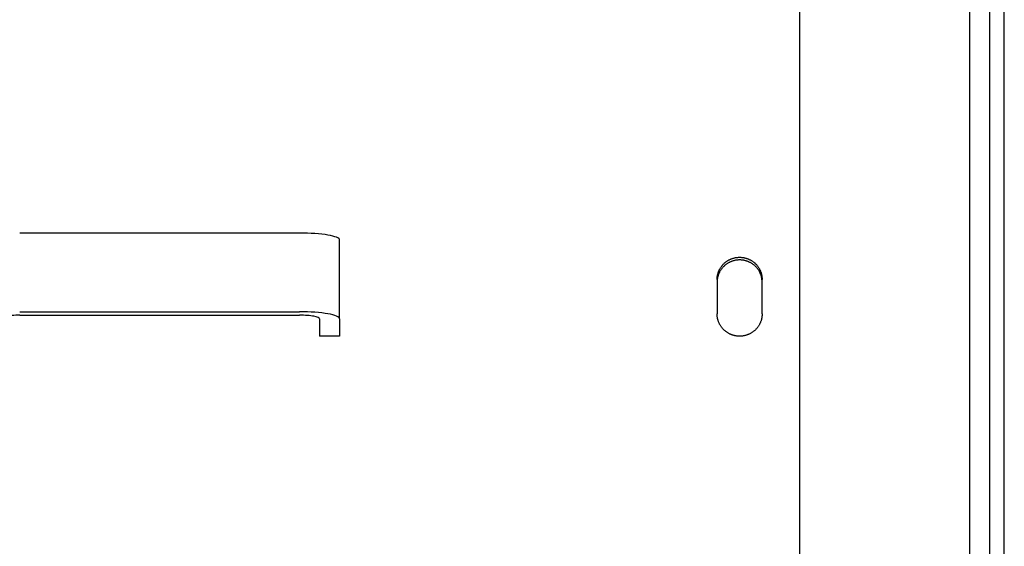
# Model space of a CAD drawing. Header units: inches. Extents: x 5 to 1128, y -85 to 748.
# Tile 102 of 256: x 195.68 to 207.99, y 297.62 to 304.21. Entities that reach past the tile are written whole.
import ezdxf

# ---------------------------------------------------------------- set-up
doc = ezdxf.new("R2010")
doc.units = ezdxf.units.IN
doc.header["$LTSCALE"] = 32
doc.header["$MEASUREMENT"] = 0
doc.layers.add('Visible (ANSI)', color=7, linetype='Continuous', lineweight=30)

msp = doc.modelspace()

# ---------------------------------------------------------------- linework, layer by layer
at = {"layer": 'Visible (ANSI)'}
for p, q in [((207.55726, 331.86164), (207.55726, 291.03536)), ((207.80726, 331.61249), (207.80726, 291.05588)), ((207.99126, 254.93677), (207.99126, 320.73717)), ((205.43226, 308.67132), (205.43226, 292.50722)), ((199.18226, 301.54116), (195.68226, 301.54116)), ((199.68226, 300.46953), (199.68226, 301.45434)), ((204.40101, 300.96076), (204.40101, 300.52877)), ((204.96351, 300.52877), (204.96351, 300.96076)), ((195.68226, 300.55636), (199.18226, 300.55636)), ((195.68226, 300.51294), (199.18226, 300.51294)), ((199.43226, 300.46953), (199.43226, 300.25247)), ((199.68226, 300.46953), (199.68226, 300.25247)), ((199.68226, 300.25247), (199.43226, 300.25247))]:
    msp.add_line(p, q, dxfattribs=at)
for centre, major_axis, start_param, end_param in [((199.18226, 301.45434), (0.5, 0), 0, 1.57079633), ((195.68226, 300.46953), (-0.25, 0), 4.71238898, 6.28318531), ((199.18226, 300.46953), (0.5, 0), 0, 1.57079633), ((199.18226, 300.46953), (0.25, 0), 0, 1.57079633)]:
    msp.add_ellipse(centre, major_axis=major_axis, ratio=0.17364818, start_param=start_param, end_param=end_param, dxfattribs=at)
for points, knots in [([(204.40101, 300.96076), (204.40101, 300.96561), (204.40114, 300.97045), (204.4014, 300.97528), (204.40166, 300.98012), (204.40204, 300.98495), (204.40255, 300.98976), (204.40307, 300.99457), (204.40371, 300.99937), (204.40448, 301.00415), (204.40524, 301.00894), (204.40614, 301.0137), (204.40716, 301.01843), (204.40818, 301.02317), (204.40933, 301.02787), (204.4106, 301.03255), (204.41187, 301.03722), (204.41326, 301.04186), (204.41478, 301.04647), (204.41629, 301.05107), (204.41793, 301.05563), (204.41969, 301.06016), (204.42048, 301.06218), (204.4213, 301.0642), (204.42213, 301.06621), (204.42316, 301.06868), (204.42423, 301.07113), (204.42533, 301.07357), (204.42733, 301.07799), (204.42944, 301.08236), (204.43167, 301.08667), (204.4339, 301.09098), (204.43624, 301.09524), (204.43869, 301.09942), (204.44115, 301.10362), (204.44371, 301.10774), (204.44639, 301.1118), (204.44906, 301.11586), (204.45184, 301.11985), (204.45473, 301.12376), (204.45761, 301.12767), (204.4606, 301.13151), (204.46369, 301.13527), (204.46678, 301.13903), (204.46997, 301.14271), (204.47325, 301.14631), (204.47653, 301.1499), (204.47991, 301.15341), (204.48339, 301.15683), (204.48355, 301.15699), (204.48371, 301.15715), (204.48388, 301.15731), (204.4872, 301.16057), (204.4906, 301.16374), (204.49407, 301.16682), (204.49772, 301.17006), (204.50145, 301.1732), (204.50527, 301.17624), (204.50908, 301.17929), (204.51298, 301.18223), (204.51695, 301.18508), (204.52092, 301.18792), (204.52497, 301.19066), (204.52908, 301.19329), (204.5332, 301.19593), (204.53738, 301.19845), (204.54164, 301.20087), (204.54589, 301.20329), (204.5502, 301.2056), (204.55458, 301.2078), (204.55895, 301.20999), (204.56338, 301.21207), (204.56787, 301.21404), (204.57053, 301.21521), (204.57321, 301.21633), (204.57591, 301.21742), (204.57776, 301.21816), (204.57961, 301.21889), (204.58147, 301.21959), (204.58606, 301.22133), (204.59069, 301.22294), (204.59535, 301.22443), (204.60002, 301.22593), (204.60473, 301.2273), (204.60947, 301.22855), (204.61421, 301.2298), (204.61899, 301.23093), (204.62379, 301.23194), (204.62859, 301.23294), (204.63342, 301.23383), (204.63827, 301.23458), (204.64311, 301.23534), (204.64798, 301.23597), (204.65286, 301.23648), (204.65774, 301.23698), (204.66264, 301.23736), (204.66754, 301.23761), (204.67244, 301.23787), (204.67735, 301.23799), (204.68226, 301.23799), (204.68293, 301.23799), (204.6836, 301.23799), (204.68427, 301.23799), (204.68851, 301.23796), (204.69275, 301.23783), (204.69698, 301.23761), (204.70189, 301.23736), (204.70678, 301.23698), (204.71166, 301.23648), (204.71655, 301.23597), (204.72141, 301.23534), (204.72626, 301.23458), (204.73111, 301.23383), (204.73594, 301.23294), (204.74074, 301.23194), (204.74554, 301.23093), (204.75031, 301.2298), (204.75506, 301.22855), (204.7598, 301.2273), (204.7645, 301.22593), (204.76917, 301.22443), (204.77384, 301.22294), (204.77847, 301.22133), (204.78305, 301.21959), (204.78497, 301.21887), (204.78688, 301.21812), (204.78878, 301.21736), (204.79142, 301.21629), (204.79405, 301.21518), (204.79666, 301.21404), (204.80115, 301.21207), (204.80558, 301.20999), (204.80995, 301.2078), (204.81432, 301.2056), (204.81864, 301.20329), (204.82289, 301.20087), (204.82714, 301.19845), (204.83133, 301.19593), (204.83544, 301.19329), (204.83956, 301.19066), (204.84361, 301.18792), (204.84758, 301.18508), (204.85155, 301.18223), (204.85544, 301.17929), (204.85926, 301.17624), (204.86307, 301.1732), (204.8668, 301.17006), (204.87046, 301.16682), (204.87245, 301.16505), (204.87443, 301.16325), (204.87637, 301.16142), (204.87798, 301.15991), (204.87957, 301.15838), (204.88114, 301.15683), (204.88461, 301.15341), (204.88799, 301.1499), (204.89127, 301.14631), (204.89456, 301.14271), (204.89775, 301.13903), (204.90084, 301.13527), (204.90393, 301.13151), (204.90691, 301.12767), (204.9098, 301.12376), (204.91268, 301.11985), (204.91547, 301.11586), (204.91814, 301.1118), (204.92081, 301.10774), (204.92338, 301.10362), (204.92583, 301.09942), (204.92829, 301.09524), (204.93063, 301.09098), (204.93286, 301.08667), (204.9346, 301.0833), (204.93627, 301.0799), (204.93787, 301.07645), (204.93832, 301.07549), (204.93876, 301.07453), (204.9392, 301.07357), (204.9412, 301.06914), (204.94307, 301.06467), (204.94483, 301.06016), (204.94659, 301.05564), (204.94823, 301.05107), (204.94975, 301.04647), (204.95126, 301.04187), (204.95266, 301.03723), (204.95393, 301.03255), (204.95508, 301.02833), (204.95612, 301.02408), (204.95707, 301.01981), (204.95717, 301.01935), (204.95727, 301.01889), (204.95737, 301.01843), (204.95839, 301.01369), (204.95928, 301.00893), (204.96005, 301.00415), (204.96082, 300.99937), (204.96146, 300.99457), (204.96197, 300.98976), (204.96249, 300.98494), (204.96287, 300.98011), (204.96313, 300.97528), (204.96338, 300.97045), (204.96351, 300.9656), (204.96351, 300.96076)], [0, 0, 0, 0, 0.03753375, 0.03753375, 0.03753375, 0.07511791, 0.07511791, 0.07511791, 0.11273262, 0.11273262, 0.11273262, 0.15035619, 0.15035619, 0.15035619, 0.18796453, 0.18796453, 0.18796453, 0.22553089, 0.22553089, 0.22553089, 0.26302586, 0.26302586, 0.26302586, 0.2798106, 0.2798106, 0.2798106, 0.30044934, 0.30044934, 0.30044934, 0.33792873, 0.33792873, 0.33792873, 0.37546152, 0.37546152, 0.37546152, 0.41302294, 0.41302294, 0.41302294, 0.45058705, 0.45058705, 0.45058705, 0.48812737, 0.48812737, 0.48812737, 0.5256175, 0.5256175, 0.5256175, 0.56303181, 0.56303181, 0.56303181, 0.56477401, 0.56477401, 0.56477401, 0.60044105, 0.60044105, 0.60044105, 0.63792676, 0.63792676, 0.63792676, 0.67545329, 0.67545329, 0.67545329, 0.71298763, 0.71298763, 0.71298763, 0.75050087, 0.75050087, 0.75050087, 0.78796941, 0.78796941, 0.78796941, 0.82537629, 0.82537629, 0.82537629, 0.84754982, 0.84754982, 0.84754982, 0.86272882, 0.86272882, 0.86272882, 0.90015553, 0.90015553, 0.90015553, 0.93764653, 0.93764653, 0.93764653, 0.97516097, 0.97516097, 0.97516097, 1.01266632, 1.01266632, 1.01266632, 1.05013871, 1.05013871, 1.05013871, 1.08756226, 1.08756226, 1.08756226, 1.12492751, 1.12492751, 1.12492751, 1.13001951, 1.13001951, 1.13001951, 1.16227609, 1.16227609, 1.16227609, 1.19968134, 1.19968134, 1.19968134, 1.23713593, 1.23713593, 1.23713593, 1.27462498, 1.27462498, 1.27462498, 1.31212556, 1.31212556, 1.31212556, 1.34960602, 1.34960602, 1.34960602, 1.38702631, 1.38702631, 1.38702631, 1.40264214, 1.40264214, 1.40264214, 1.42437437, 1.42437437, 1.42437437, 1.46177282, 1.46177282, 1.46177282, 1.49922853, 1.49922853, 1.49922853, 1.5367238, 1.5367238, 1.5367238, 1.57423437, 1.57423437, 1.57423437, 1.61173071, 1.61173071, 1.61173071, 1.64917929, 1.64917929, 1.64917929, 1.66966031, 1.66966031, 1.66966031, 1.68656443, 1.68656443, 1.68656443, 1.72400456, 1.72400456, 1.72400456, 1.76150515, 1.76150515, 1.76150515, 1.79904069, 1.79904069, 1.79904069, 1.83658493, 1.83658493, 1.83658493, 1.87411158, 1.87411158, 1.87411158, 1.91159491, 1.91159491, 1.91159491, 1.94085364, 1.94085364, 1.94085364, 1.94901384, 1.94901384, 1.94901384, 1.98644045, 1.98644045, 1.98644045, 2.02389104, 2.02389104, 2.02389104, 2.06133937, 2.06133937, 2.06133937, 2.09513944, 2.09513944, 2.09513944, 2.09876243, 2.09876243, 2.09876243, 2.13620255, 2.13620255, 2.13620255, 2.17368058, 2.17368058, 2.17368058, 2.21117397, 2.21117397, 2.21117397, 2.24866188, 2.24866188, 2.24866188, 2.24866188]), ([(204.96351, 300.92866), (204.96351, 300.93348), (204.96338, 300.9383), (204.96313, 300.94311), (204.96287, 300.94793), (204.96249, 300.95273), (204.96197, 300.95752), (204.96146, 300.96232), (204.96082, 300.96709), (204.96005, 300.97185), (204.95928, 300.97661), (204.95839, 300.98135), (204.95737, 300.98606), (204.95635, 300.99077), (204.9552, 300.99546), (204.95393, 301.00011), (204.95266, 301.00476), (204.95127, 301.00938), (204.94975, 301.01397), (204.94823, 301.01854), (204.94659, 301.02309), (204.94483, 301.02759), (204.94411, 301.02944), (204.94336, 301.03129), (204.94259, 301.03313), (204.9415, 301.03575), (204.94037, 301.03836), (204.9392, 301.04094), (204.9372, 301.04534), (204.93509, 301.04969), (204.93286, 301.05398), (204.93063, 301.05827), (204.92829, 301.0625), (204.92583, 301.06667), (204.92338, 301.07085), (204.92081, 301.07495), (204.91814, 301.07899), (204.91547, 301.08303), (204.91268, 301.087), (204.9098, 301.09089), (204.90691, 301.09479), (204.90393, 301.09861), (204.90084, 301.10235), (204.89775, 301.10609), (204.89456, 301.10975), (204.89127, 301.11334), (204.88804, 301.11685), (204.88472, 301.12029), (204.8813, 301.12365), (204.87777, 301.12711), (204.87416, 301.13048), (204.87046, 301.13375), (204.8668, 301.13698), (204.86307, 301.1401), (204.85926, 301.14313), (204.85544, 301.14616), (204.85155, 301.14909), (204.84758, 301.15192), (204.84361, 301.15475), (204.83956, 301.15748), (204.83544, 301.1601), (204.83133, 301.16272), (204.82714, 301.16524), (204.82289, 301.16764), (204.81864, 301.17005), (204.81432, 301.17235), (204.80995, 301.17453), (204.80558, 301.17672), (204.80115, 301.17879), (204.79666, 301.18075), (204.79421, 301.18182), (204.79175, 301.18285), (204.78927, 301.18385), (204.78721, 301.18468), (204.78514, 301.18549), (204.78305, 301.18627), (204.77847, 301.188), (204.77384, 301.18961), (204.76917, 301.19109), (204.7645, 301.19258), (204.7598, 301.19395), (204.75506, 301.19519), (204.75031, 301.19644), (204.74554, 301.19756), (204.74074, 301.19856), (204.73594, 301.19956), (204.73111, 301.20044), (204.72626, 301.20119), (204.72141, 301.20195), (204.71655, 301.20258), (204.71166, 301.20308), (204.70678, 301.20358), (204.70189, 301.20396), (204.69698, 301.20421), (204.69208, 301.20446), (204.68718, 301.20459), (204.68226, 301.20459), (204.68167, 301.20459), (204.68108, 301.20459), (204.68049, 301.20458), (204.67617, 301.20456), (204.67185, 301.20443), (204.66754, 301.20421), (204.66264, 301.20396), (204.65774, 301.20358), (204.65286, 301.20308), (204.64798, 301.20258), (204.64311, 301.20195), (204.63827, 301.20119), (204.63342, 301.20044), (204.62859, 301.19956), (204.62379, 301.19856), (204.61899, 301.19756), (204.61421, 301.19644), (204.60947, 301.19519), (204.60473, 301.19395), (204.60002, 301.19258), (204.59535, 301.19109), (204.59069, 301.18961), (204.58606, 301.188), (204.58147, 301.18627), (204.57948, 301.18552), (204.57749, 301.18475), (204.57551, 301.18395), (204.57294, 301.18292), (204.5704, 301.18185), (204.56787, 301.18075), (204.56338, 301.17879), (204.55895, 301.17672), (204.55458, 301.17453), (204.5502, 301.17235), (204.54589, 301.17005), (204.54164, 301.16764), (204.53739, 301.16524), (204.5332, 301.16272), (204.52908, 301.1601), (204.52497, 301.15748), (204.52092, 301.15475), (204.51695, 301.15192), (204.51298, 301.14909), (204.50908, 301.14616), (204.50527, 301.14313), (204.50146, 301.1401), (204.49772, 301.13698), (204.49407, 301.13375), (204.49192, 301.13186), (204.48981, 301.12993), (204.48772, 301.12797), (204.48626, 301.1266), (204.48482, 301.12521), (204.48339, 301.12381), (204.47992, 301.1204), (204.47654, 301.11691), (204.47325, 301.11334), (204.46997, 301.10976), (204.46678, 301.10609), (204.46369, 301.10235), (204.4606, 301.09861), (204.45761, 301.09479), (204.45473, 301.09089), (204.45184, 301.087), (204.44906, 301.08303), (204.44639, 301.07899), (204.44371, 301.07495), (204.44115, 301.07085), (204.43869, 301.06667), (204.43624, 301.06251), (204.4339, 301.05827), (204.43167, 301.05398), (204.42983, 301.05044), (204.42807, 301.04686), (204.42639, 301.04324), (204.42603, 301.04248), (204.42568, 301.04171), (204.42533, 301.04094), (204.42333, 301.03653), (204.42145, 301.03208), (204.41969, 301.02759), (204.41793, 301.02309), (204.4163, 301.01855), (204.41478, 301.01397), (204.41326, 301.00939), (204.41187, 301.00477), (204.4106, 301.00011), (204.40942, 300.99581), (204.40835, 300.99148), (204.40739, 300.98713), (204.40731, 300.98677), (204.40724, 300.98642), (204.40716, 300.98606), (204.40614, 300.98135), (204.40524, 300.97661), (204.40448, 300.97185), (204.40371, 300.96709), (204.40307, 300.96231), (204.40255, 300.95752), (204.40204, 300.95273), (204.40166, 300.94792), (204.4014, 300.94311), (204.40114, 300.9383), (204.40101, 300.93348), (204.40101, 300.92866)], [0, 0, 0, 0, 0.0373586, 0.0373586, 0.0373586, 0.07477011, 0.07477011, 0.07477011, 0.11221476, 0.11221476, 0.11221476, 0.14967087, 0.14967087, 0.14967087, 0.18711443, 0.18711443, 0.18711443, 0.22451872, 0.22451872, 0.22451872, 0.26185438, 0.26185438, 0.26185438, 0.27724134, 0.27724134, 0.27724134, 0.29912627, 0.29912627, 0.29912627, 0.33646374, 0.33646374, 0.33646374, 0.37386144, 0.37386144, 0.37386144, 0.41129453, 0.41129453, 0.41129453, 0.448737, 0.448737, 0.448737, 0.48616228, 0.48616228, 0.48616228, 0.52354386, 0.52354386, 0.52354386, 0.56025946, 0.56025946, 0.56025946, 0.59818206, 0.59818206, 0.59818206, 0.63559055, 0.63559055, 0.63559055, 0.67304592, 0.67304592, 0.67304592, 0.71051546, 0.71051546, 0.71051546, 0.74797052, 0.74797052, 0.74797052, 0.78538771, 0.78538771, 0.78538771, 0.82275027, 0.82275027, 0.82275027, 0.84310113, 0.84310113, 0.84310113, 0.86006908, 0.86006908, 0.86006908, 0.89746809, 0.89746809, 0.89746809, 0.93493142, 0.93493142, 0.93493142, 0.97241931, 0.97241931, 0.97241931, 1.0099003, 1.0099003, 1.0099003, 1.0473516, 1.0473516, 1.0473516, 1.08475837, 1.08475837, 1.08475837, 1.12211212, 1.12211212, 1.12211212, 1.12660907, 1.12660907, 1.12660907, 1.15945188, 1.15945188, 1.15945188, 1.19684217, 1.19684217, 1.19684217, 1.23427634, 1.23427634, 1.23427634, 1.2717406, 1.2717406, 1.2717406, 1.3092132, 1.3092132, 1.3092132, 1.34666365, 1.34666365, 1.34666365, 1.38405309, 1.38405309, 1.38405309, 1.40031655, 1.40031655, 1.40031655, 1.42136738, 1.42136738, 1.42136738, 1.45872459, 1.45872459, 1.45872459, 1.49613214, 1.49613214, 1.49613214, 1.53357217, 1.53357217, 1.53357217, 1.57102028, 1.57102028, 1.57102028, 1.60844684, 1.60844684, 1.60844684, 1.64581832, 1.64581832, 1.64581832, 1.66777801, 1.66777801, 1.66777801, 1.68311552, 1.68311552, 1.68311552, 1.72045551, 1.72045551, 1.72045551, 1.75784847, 1.75784847, 1.75784847, 1.79526903, 1.79526903, 1.79526903, 1.83269112, 1.83269112, 1.83269112, 1.87008859, 1.87008859, 1.87008859, 1.90743593, 1.90743593, 1.90743593, 1.9381946, 1.9381946, 1.9381946, 1.94471104, 1.94471104, 1.94471104, 1.98198396, 1.98198396, 1.98198396, 2.01927662, 2.01927662, 2.01927662, 2.05656246, 2.05656246, 2.05656246, 2.09100873, 2.09100873, 2.09100873, 2.09381797, 2.09381797, 2.09381797, 2.13108505, 2.13108505, 2.13108505, 2.16838813, 2.16838813, 2.16838813, 2.20570497, 2.20570497, 2.20570497, 2.243015, 2.243015, 2.243015, 2.243015]), ([(204.96351, 300.52877), (204.96351, 300.52392), (204.96338, 300.51906), (204.96313, 300.51422), (204.96287, 300.50937), (204.96249, 300.50454), (204.96197, 300.49971), (204.96146, 300.49488), (204.96082, 300.49007), (204.96005, 300.48528), (204.95928, 300.48049), (204.95839, 300.47571), (204.95737, 300.47097), (204.95635, 300.46622), (204.9552, 300.4615), (204.95393, 300.45681), (204.95266, 300.45213), (204.95127, 300.44747), (204.94975, 300.44285), (204.94823, 300.43824), (204.94659, 300.43366), (204.94483, 300.42913), (204.94404, 300.4271), (204.94323, 300.42507), (204.94239, 300.42306), (204.94136, 300.42058), (204.9403, 300.41812), (204.9392, 300.41567), (204.9372, 300.41124), (204.93509, 300.40685), (204.93286, 300.40253), (204.93063, 300.3982), (204.92829, 300.39394), (204.92583, 300.38973), (204.92338, 300.38553), (204.92081, 300.38139), (204.91814, 300.37732), (204.91547, 300.37325), (204.91268, 300.36924), (204.9098, 300.36531), (204.90692, 300.36139), (204.90393, 300.35753), (204.90084, 300.35376), (204.89775, 300.34999), (204.89456, 300.3463), (204.89127, 300.34268), (204.88799, 300.33908), (204.88461, 300.33556), (204.88114, 300.33212), (204.88098, 300.33196), (204.88081, 300.3318), (204.88065, 300.33164), (204.87733, 300.32837), (204.87393, 300.32519), (204.87046, 300.32209), (204.86681, 300.31884), (204.86307, 300.31568), (204.85926, 300.31263), (204.85544, 300.30957), (204.85155, 300.30662), (204.84758, 300.30376), (204.84361, 300.30091), (204.83956, 300.29816), (204.83544, 300.29551), (204.83133, 300.29287), (204.82714, 300.29033), (204.82289, 300.2879), (204.81864, 300.28547), (204.81432, 300.28315), (204.80995, 300.28095), (204.80558, 300.27874), (204.80115, 300.27665), (204.79666, 300.27467), (204.794, 300.2735), (204.79132, 300.27237), (204.78862, 300.27128), (204.78677, 300.27053), (204.78492, 300.2698), (204.78305, 300.2691), (204.77847, 300.26735), (204.77384, 300.26573), (204.76917, 300.26423), (204.7645, 300.26273), (204.7598, 300.26135), (204.75506, 300.26009), (204.75031, 300.25884), (204.74554, 300.2577), (204.74074, 300.25669), (204.73594, 300.25568), (204.73111, 300.2548), (204.72626, 300.25404), (204.72141, 300.25328), (204.71655, 300.25264), (204.71166, 300.25214), (204.70678, 300.25163), (204.70189, 300.25125), (204.69698, 300.25099), (204.69208, 300.25074), (204.68718, 300.25061), (204.68226, 300.25061), (204.68159, 300.25061), (204.68092, 300.25061), (204.68025, 300.25062), (204.67601, 300.25065), (204.67177, 300.25077), (204.66754, 300.25099), (204.66264, 300.25125), (204.65774, 300.25163), (204.65286, 300.25214), (204.64798, 300.25264), (204.64311, 300.25328), (204.63827, 300.25404), (204.63342, 300.2548), (204.62859, 300.25568), (204.62379, 300.25669), (204.61899, 300.2577), (204.61421, 300.25884), (204.60947, 300.26009), (204.60473, 300.26135), (204.60002, 300.26273), (204.59535, 300.26423), (204.59069, 300.26573), (204.58606, 300.26735), (204.58147, 300.2691), (204.57956, 300.26982), (204.57765, 300.27057), (204.57575, 300.27134), (204.5731, 300.27241), (204.57048, 300.27352), (204.56787, 300.27467), (204.56338, 300.27665), (204.55895, 300.27874), (204.55458, 300.28095), (204.5502, 300.28315), (204.54589, 300.28547), (204.54164, 300.2879), (204.53739, 300.29033), (204.5332, 300.29287), (204.52908, 300.29551), (204.52497, 300.29816), (204.52092, 300.30091), (204.51695, 300.30376), (204.51298, 300.30662), (204.50908, 300.30957), (204.50527, 300.31263), (204.50145, 300.31568), (204.49772, 300.31884), (204.49407, 300.32209), (204.49207, 300.32387), (204.4901, 300.32568), (204.48815, 300.32752), (204.48655, 300.32903), (204.48496, 300.33057), (204.48339, 300.33212), (204.47991, 300.33556), (204.47654, 300.33908), (204.47325, 300.34268), (204.46997, 300.34629), (204.46678, 300.34999), (204.46369, 300.35376), (204.4606, 300.35753), (204.45761, 300.36139), (204.45473, 300.36531), (204.45184, 300.36924), (204.44906, 300.37324), (204.44639, 300.37732), (204.44371, 300.38139), (204.44115, 300.38553), (204.43869, 300.38973), (204.43624, 300.39394), (204.4339, 300.3982), (204.43167, 300.40253), (204.42993, 300.40591), (204.42825, 300.40933), (204.42665, 300.41278), (204.42621, 300.41374), (204.42576, 300.41471), (204.42533, 300.41567), (204.42333, 300.42011), (204.42145, 300.4246), (204.41969, 300.42913), (204.41793, 300.43366), (204.4163, 300.43824), (204.41478, 300.44285), (204.41326, 300.44747), (204.41187, 300.45212), (204.4106, 300.45681), (204.40945, 300.46104), (204.4084, 300.4653), (204.40746, 300.46959), (204.40736, 300.47005), (204.40726, 300.47051), (204.40716, 300.47097), (204.40614, 300.47572), (204.40524, 300.48049), (204.40448, 300.48528), (204.40371, 300.49008), (204.40307, 300.49489), (204.40255, 300.49971), (204.40204, 300.50454), (204.40166, 300.50938), (204.4014, 300.51422), (204.40114, 300.51907), (204.40101, 300.52392), (204.40101, 300.52877)], [0, 0, 0, 0, 0.03753375, 0.03753375, 0.03753375, 0.07511791, 0.07511791, 0.07511791, 0.11273262, 0.11273262, 0.11273262, 0.15035619, 0.15035619, 0.15035619, 0.18796453, 0.18796453, 0.18796453, 0.22553089, 0.22553089, 0.22553089, 0.26302586, 0.26302586, 0.26302586, 0.2798106, 0.2798106, 0.2798106, 0.30044934, 0.30044934, 0.30044934, 0.33792873, 0.33792873, 0.33792873, 0.37546152, 0.37546152, 0.37546152, 0.41302294, 0.41302294, 0.41302294, 0.45058705, 0.45058705, 0.45058705, 0.48812737, 0.48812737, 0.48812737, 0.5256175, 0.5256175, 0.5256175, 0.56303181, 0.56303181, 0.56303181, 0.56477401, 0.56477401, 0.56477401, 0.60044105, 0.60044105, 0.60044105, 0.63792676, 0.63792676, 0.63792676, 0.67545329, 0.67545329, 0.67545329, 0.71298763, 0.71298763, 0.71298763, 0.75050087, 0.75050087, 0.75050087, 0.78796941, 0.78796941, 0.78796941, 0.82537629, 0.82537629, 0.82537629, 0.84754982, 0.84754982, 0.84754982, 0.86272882, 0.86272882, 0.86272882, 0.90015553, 0.90015553, 0.90015553, 0.93764653, 0.93764653, 0.93764653, 0.97516097, 0.97516097, 0.97516097, 1.01266632, 1.01266632, 1.01266632, 1.05013871, 1.05013871, 1.05013871, 1.08756226, 1.08756226, 1.08756226, 1.12492751, 1.12492751, 1.12492751, 1.13001951, 1.13001951, 1.13001951, 1.16227609, 1.16227609, 1.16227609, 1.19968134, 1.19968134, 1.19968134, 1.23713593, 1.23713593, 1.23713593, 1.27462498, 1.27462498, 1.27462498, 1.31212556, 1.31212556, 1.31212556, 1.34960602, 1.34960602, 1.34960602, 1.38702631, 1.38702631, 1.38702631, 1.40264214, 1.40264214, 1.40264214, 1.42437437, 1.42437437, 1.42437437, 1.46177282, 1.46177282, 1.46177282, 1.49922853, 1.49922853, 1.49922853, 1.5367238, 1.5367238, 1.5367238, 1.57423437, 1.57423437, 1.57423437, 1.61173071, 1.61173071, 1.61173071, 1.64917929, 1.64917929, 1.64917929, 1.66966031, 1.66966031, 1.66966031, 1.68656443, 1.68656443, 1.68656443, 1.72400456, 1.72400456, 1.72400456, 1.76150515, 1.76150515, 1.76150515, 1.79904069, 1.79904069, 1.79904069, 1.83658493, 1.83658493, 1.83658493, 1.87411158, 1.87411158, 1.87411158, 1.91159491, 1.91159491, 1.91159491, 1.94085364, 1.94085364, 1.94085364, 1.94901384, 1.94901384, 1.94901384, 1.98644045, 1.98644045, 1.98644045, 2.02389104, 2.02389104, 2.02389104, 2.06133937, 2.06133937, 2.06133937, 2.09513944, 2.09513944, 2.09513944, 2.09876243, 2.09876243, 2.09876243, 2.13620255, 2.13620255, 2.13620255, 2.17368058, 2.17368058, 2.17368058, 2.21117397, 2.21117397, 2.21117397, 2.24866188, 2.24866188, 2.24866188, 2.24866188])]:
    msp.add_open_spline(points, degree=3, knots=knots, dxfattribs=at)

doc.saveas('drawing.dxf')
